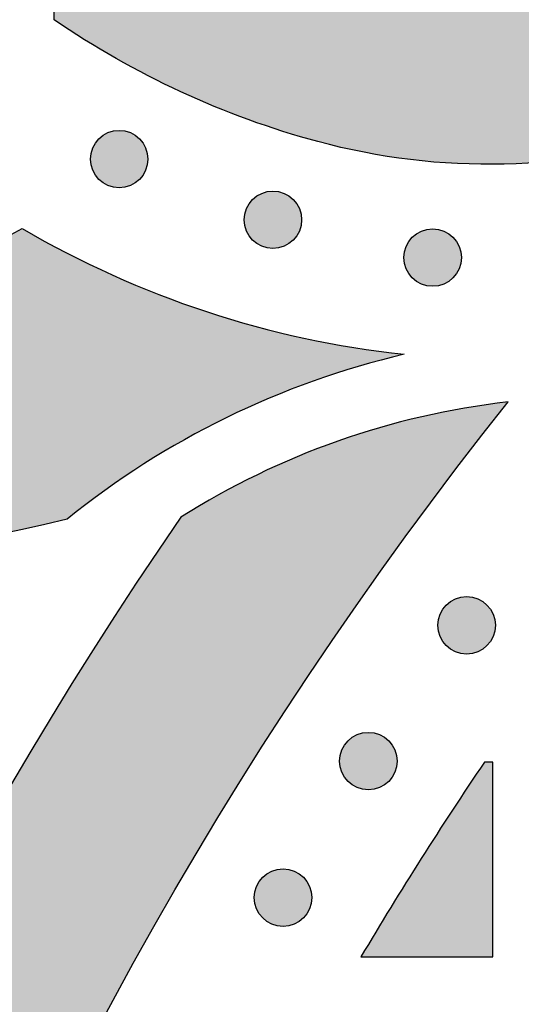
# Model space of a CAD drawing. Header units: millimetres. Extents: x -3873 to -97, y 912 to 4165.
# Tile 198 of 256: x -3554 to -3523, y 1576 to 1637. Entities that reach past the tile are written whole.
import ezdxf

# ---------------------------------------------------------------- set-up
doc = ezdxf.new("R2010")
doc.units = ezdxf.units.MM
doc.layers.add('pattern', color=7, linetype='Continuous', true_color=0x000000)

msp = doc.modelspace()

# ---------------------------------------------------------------- hatches: boundary and pattern name
at = {"layer": 'pattern'}
for points in [[(-3530.092, 1616.6), (-3531.499, 1616.25), (-3532.899, 1615.859), (-3534.291, 1615.429), (-3535.673, 1614.958), (-3537.043, 1614.449), (-3538.4, 1613.9), (-3539.742, 1613.312), (-3541.068, 1612.686), (-3542.375, 1612.024), (-3543.663, 1611.325), (-3544.929, 1610.59), (-3546.173, 1609.821), (-3547.392, 1609.019), (-3548.586, 1608.184), (-3549.754, 1607.318), (-3550.893, 1606.422), (-3553.624, 1605.797), (-3556.379, 1605.245), (-3559.154, 1604.77), (-3561.947, 1604.371), (-3564.754, 1604.049), (-3567.572, 1603.806), (-3570.398, 1603.641), (-3573.229, 1603.555), (-3576.061, 1603.549), (-3578.892, 1603.622), (-3581.716, 1603.773), (-3584.533, 1604.004), (-3587.337, 1604.312), (-3590.126, 1604.697), (-3592.897, 1605.158), (-3595.647, 1605.695), (-3597.319, 1606.069), (-3598.982, 1606.487), (-3600.633, 1606.95), (-3602.271, 1607.457), (-3603.417, 1607.846), (-3604.559, 1608.271), (-3605.695, 1608.731), (-3606.824, 1609.227), (-3607.944, 1609.758), (-3609.053, 1610.325), (-3610.15, 1610.926), (-3611.232, 1611.562), (-3612.3, 1612.233), (-3613.35, 1612.937), (-3614.381, 1613.674), (-3615.393, 1614.443), (-3616.382, 1615.244), (-3617.348, 1616.075), (-3618.29, 1616.935), (-3619.206, 1617.824), (-3620.095, 1618.74), (-3620.955, 1619.682), (-3621.786, 1620.648), (-3622.587, 1621.638), (-3623.356, 1622.649), (-3624.093, 1623.68), (-3624.797, 1624.73), (-3625.468, 1625.798), (-3626.104, 1626.881), (-3626.705, 1627.977), (-3627.272, 1629.086), (-3627.803, 1630.206), (-3628.299, 1631.335), (-3628.759, 1632.471), (-3629.184, 1633.613), (-3629.574, 1634.759), (-3629.991, 1636.096), (-3630.38, 1637.447), (-3630.741, 1638.81), (-3631.072, 1640.186), (-3631.375, 1641.573), (-3631.647, 1642.97), (-3631.889, 1644.376), (-3632.1, 1645.79), (-3632.279, 1647.211), (-3632.428, 1648.639), (-3632.544, 1650.072), (-3632.629, 1651.508), (-3632.681, 1652.948), (-3632.701, 1654.39), (-3632.689, 1655.832), (-3632.644, 1657.274), (-3632.567, 1658.715), (-3632.458, 1660.154), (-3632.316, 1661.588), (-3632.143, 1663.019), (-3631.937, 1664.443), (-3631.7, 1665.861), (-3631.432, 1667.271), (-3631.133, 1668.672), (-3630.804, 1670.064), (-3630.445, 1671.444), (-3630.056, 1672.813), (-3629.638, 1674.17), (-3629.191, 1675.512), (-3628.717, 1676.841), (-3628.215, 1678.154), (-3627.687, 1679.451), (-3626.399, 1682.148), (-3625.191, 1684.886), (-3624.066, 1687.662), (-3623.025, 1690.472), (-3622.07, 1693.312), (-3621.202, 1696.179), (-3620.421, 1699.068), (-3619.729, 1701.975), (-3619.459, 1700.759), (-3619.165, 1699.547), (-3618.847, 1698.34), (-3618.507, 1697.137), (-3618.143, 1695.941), (-3617.756, 1694.751), (-3617.346, 1693.568), (-3616.914, 1692.393), (-3616.459, 1691.226), (-3615.982, 1690.069), (-3615.483, 1688.921), (-3614.963, 1687.784), (-3614.422, 1686.658), (-3613.859, 1685.543), (-3613.276, 1684.441), (-3612.673, 1683.351), (-3613.654, 1681.553), (-3614.578, 1679.723), (-3615.446, 1677.863), (-3616.256, 1675.975), (-3617.006, 1674.063), (-3617.695, 1672.13), (-3618.323, 1670.178), (-3618.888, 1668.21), (-3619.124, 1667.309), (-3619.343, 1666.401), (-3619.547, 1665.488), (-3619.735, 1664.57), (-3619.906, 1663.646), (-3620.061, 1662.718), (-3620.2, 1661.785), (-3620.322, 1660.849), (-3620.427, 1659.91), (-3620.515, 1658.967), (-3620.587, 1658.023), (-3620.641, 1657.076), (-3620.678, 1656.128), (-3620.698, 1655.179), (-3620.7, 1654.23), (-3620.686, 1653.28), (-3620.654, 1652.331), (-3620.604, 1651.383), (-3620.538, 1650.436), (-3620.455, 1649.491), (-3620.354, 1648.548), (-3620.236, 1647.608), (-3620.102, 1646.672), (-3619.951, 1645.738), (-3619.783, 1644.809), (-3619.599, 1643.885), (-3619.398, 1642.965), (-3619.181, 1642.051), (-3618.949, 1641.143), (-3618.7, 1640.241), (-3618.437, 1639.346), (-3618.158, 1638.457), (-3617.878, 1637.635), (-3617.574, 1636.816), (-3617.243, 1636.001), (-3616.888, 1635.191), (-3616.507, 1634.388), (-3616.1, 1633.592), (-3615.669, 1632.806), (-3615.212, 1632.029), (-3614.732, 1631.263), (-3614.227, 1630.51), (-3613.698, 1629.77), (-3613.146, 1629.045), (-3612.572, 1628.335), (-3611.976, 1627.642), (-3611.358, 1626.966), (-3610.721, 1626.309), (-3610.064, 1625.672), (-3609.388, 1625.054), (-3608.695, 1624.458), (-3607.985, 1623.884), (-3607.26, 1623.332), (-3606.52, 1622.804), (-3605.767, 1622.299), (-3605.001, 1621.818), (-3604.224, 1621.361), (-3603.438, 1620.93), (-3602.642, 1620.524), (-3601.839, 1620.142), (-3601.029, 1619.787), (-3600.214, 1619.457), (-3599.395, 1619.152), (-3598.573, 1618.873), (-3597.685, 1618.593), (-3596.789, 1618.33), (-3595.887, 1618.081), (-3594.979, 1617.849), (-3594.065, 1617.632), (-3593.145, 1617.431), (-3592.221, 1617.247), (-3591.292, 1617.079), (-3590.359, 1616.928), (-3589.422, 1616.794), (-3588.482, 1616.676), (-3587.539, 1616.576), (-3586.594, 1616.492), (-3585.647, 1616.426), (-3584.699, 1616.377), (-3583.75, 1616.345), (-3582.8, 1616.33), (-3581.851, 1616.333), (-3580.902, 1616.352), (-3579.954, 1616.389), (-3579.007, 1616.443), (-3578.063, 1616.515), (-3577.12, 1616.603), (-3576.181, 1616.708), (-3575.245, 1616.83), (-3574.312, 1616.969), (-3573.384, 1617.124), (-3572.461, 1617.296), (-3571.542, 1617.483), (-3570.629, 1617.687), (-3569.722, 1617.907), (-3568.82, 1618.142), (-3566.851, 1618.708), (-3564.897, 1619.336), (-3562.962, 1620.026), (-3561.048, 1620.777), (-3559.159, 1621.587), (-3557.298, 1622.456), (-3555.466, 1623.382), (-3553.667, 1624.364), (-3552.315, 1623.599), (-3550.941, 1622.867), (-3549.545, 1622.171), (-3548.128, 1621.51), (-3546.693, 1620.885), (-3545.24, 1620.298), (-3543.772, 1619.75), (-3542.289, 1619.239), (-3540.793, 1618.768), (-3539.285, 1618.337), (-3537.768, 1617.946), (-3536.243, 1617.595), (-3534.711, 1617.285), (-3533.174, 1617.016), (-3531.634, 1616.787)], [(-3521.623, 1681.196), (-3507.579, 1681.364), (-3506.954, 1680.432), (-3506.347, 1679.485), (-3505.76, 1678.525), (-3505.193, 1677.552), (-3504.645, 1676.566), (-3504.119, 1675.568), (-3503.613, 1674.558), (-3503.128, 1673.538), (-3502.666, 1672.508), (-3502.225, 1671.469), (-3501.806, 1670.421), (-3501.41, 1669.365), (-3501.037, 1668.302), (-3500.686, 1667.232), (-3500.359, 1666.157), (-3500.054, 1665.077), (-3499.873, 1664.382), (-3499.704, 1663.683), (-3499.547, 1662.98), (-3499.403, 1662.272), (-3499.27, 1661.561), (-3499.151, 1660.846), (-3499.044, 1660.127), (-3498.95, 1659.406), (-3498.869, 1658.682), (-3498.801, 1657.956), (-3498.746, 1657.229), (-3498.704, 1656.499), (-3498.676, 1655.769), (-3498.661, 1655.038), (-3498.659, 1654.306), (-3498.67, 1653.575), (-3498.695, 1652.844), (-3498.732, 1652.113), (-3498.784, 1651.384), (-3498.848, 1650.656), (-3498.925, 1649.929), (-3499.016, 1649.205), (-3499.12, 1648.484), (-3499.236, 1647.765), (-3499.365, 1647.049), (-3499.507, 1646.337), (-3499.662, 1645.628), (-3499.829, 1644.924), (-3500.008, 1644.224), (-3500.199, 1643.529), (-3500.402, 1642.84), (-3500.617, 1642.155), (-3500.791, 1641.644), (-3500.981, 1641.136), (-3501.186, 1640.633), (-3501.406, 1640.135), (-3501.641, 1639.642), (-3501.891, 1639.157), (-3502.155, 1638.678), (-3502.434, 1638.208), (-3502.727, 1637.746), (-3503.032, 1637.292), (-3503.351, 1636.849), (-3503.683, 1636.416), (-3504.026, 1635.993), (-3504.381, 1635.582), (-3504.747, 1635.182), (-3505.124, 1634.795), (-3505.511, 1634.418), (-3505.911, 1634.052), (-3506.322, 1633.697), (-3506.745, 1633.354), (-3507.178, 1633.022), (-3507.621, 1632.703), (-3508.074, 1632.398), (-3508.537, 1632.105), (-3509.007, 1631.827), (-3509.486, 1631.562), (-3509.971, 1631.312), (-3510.464, 1631.077), (-3510.962, 1630.857), (-3511.465, 1630.652), (-3511.973, 1630.463), (-3512.484, 1630.289), (-3513.169, 1630.074), (-3513.858, 1629.87), (-3514.553, 1629.679), (-3515.253, 1629.5), (-3515.957, 1629.333), (-3516.666, 1629.178), (-3517.378, 1629.036), (-3518.094, 1628.907), (-3518.812, 1628.791), (-3519.534, 1628.687), (-3520.258, 1628.596), (-3520.985, 1628.519), (-3521.713, 1628.455), (-3522.442, 1628.404), (-3523.173, 1628.366), (-3523.904, 1628.341), (-3524.635, 1628.33), (-3525.367, 1628.332), (-3526.098, 1628.347), (-3526.828, 1628.375), (-3527.558, 1628.417), (-3528.285, 1628.472), (-3529.011, 1628.54), (-3529.735, 1628.621), (-3530.456, 1628.715), (-3531.175, 1628.822), (-3531.89, 1628.941), (-3532.601, 1629.074), (-3533.309, 1629.218), (-3534.012, 1629.375), (-3534.711, 1629.544), (-3535.406, 1629.726), (-3536.486, 1630.03), (-3537.561, 1630.357), (-3538.631, 1630.708), (-3539.694, 1631.081), (-3540.75, 1631.477), (-3541.798, 1631.896), (-3542.837, 1632.337), (-3543.867, 1632.799), (-3544.887, 1633.284), (-3545.897, 1633.79), (-3546.895, 1634.316), (-3547.881, 1634.864), (-3548.854, 1635.431), (-3549.814, 1636.018), (-3550.761, 1636.625), (-3551.693, 1637.25), (-3551.525, 1651.294), (-3550.083, 1649.97), (-3548.596, 1648.695), (-3547.066, 1647.473), (-3545.496, 1646.305), (-3544.744, 1645.779), (-3543.975, 1645.27), (-3543.191, 1644.778), (-3542.392, 1644.304), (-3541.577, 1643.848), (-3540.749, 1643.411), (-3539.906, 1642.994), (-3539.052, 1642.597), (-3538.185, 1642.221), (-3537.306, 1641.867), (-3536.418, 1641.534), (-3535.519, 1641.224), (-3534.612, 1640.936), (-3533.697, 1640.672), (-3532.774, 1640.431), (-3531.846, 1640.214), (-3530.912, 1640.02), (-3529.974, 1639.851), (-3529.032, 1639.706), (-3528.088, 1639.585), (-3527.143, 1639.488), (-3526.196, 1639.416), (-3525.25, 1639.368), (-3524.306, 1639.345), (-3523.363, 1639.345), (-3522.424, 1639.369), (-3521.489, 1639.417), (-3520.558, 1639.488), (-3519.633, 1639.582), (-3518.715, 1639.698), (-3517.803, 1639.837), (-3516.9, 1639.998), (-3516.751, 1640.027), (-3516.602, 1640.06), (-3516.453, 1640.096), (-3516.305, 1640.134), (-3516.157, 1640.175), (-3516.009, 1640.219), (-3515.862, 1640.266), (-3515.716, 1640.316), (-3515.571, 1640.368), (-3515.426, 1640.423), (-3515.282, 1640.481), (-3515.139, 1640.542), (-3514.998, 1640.606), (-3514.857, 1640.672), (-3514.718, 1640.74), (-3514.58, 1640.812), (-3514.443, 1640.886), (-3514.308, 1640.962), (-3514.174, 1641.041), (-3514.042, 1641.123), (-3513.912, 1641.207), (-3513.783, 1641.293), (-3513.656, 1641.382), (-3513.531, 1641.472), (-3513.407, 1641.565), (-3513.286, 1641.661), (-3513.167, 1641.758), (-3513.049, 1641.857), (-3512.934, 1641.958), (-3512.821, 1642.061), (-3512.71, 1642.166), (-3512.602, 1642.273), (-3512.495, 1642.381), (-3512.39, 1642.492), (-3512.287, 1642.605), (-3512.186, 1642.72), (-3512.087, 1642.838), (-3511.99, 1642.957), (-3511.894, 1643.078), (-3511.801, 1643.202), (-3511.711, 1643.327), (-3511.622, 1643.454), (-3511.536, 1643.583), (-3511.452, 1643.713), (-3511.37, 1643.845), (-3511.291, 1643.979), (-3511.215, 1644.114), (-3511.141, 1644.251), (-3511.069, 1644.389), (-3511.001, 1644.528), (-3510.935, 1644.669), (-3510.871, 1644.81), (-3510.81, 1644.953), (-3510.752, 1645.097), (-3510.697, 1645.242), (-3510.645, 1645.387), (-3510.595, 1645.533), (-3510.548, 1645.68), (-3510.504, 1645.828), (-3510.463, 1645.976), (-3510.425, 1646.124), (-3510.389, 1646.273), (-3510.356, 1646.422), (-3510.327, 1646.571), (-3510.166, 1647.474), (-3510.027, 1648.386), (-3509.911, 1649.304), (-3509.817, 1650.229), (-3509.746, 1651.16), (-3509.698, 1652.095), (-3509.674, 1653.034), (-3509.674, 1653.977), (-3509.697, 1654.922), (-3509.745, 1655.867), (-3509.817, 1656.814), (-3509.914, 1657.759), (-3510.035, 1658.703), (-3510.18, 1659.645), (-3510.349, 1660.583), (-3510.543, 1661.517), (-3510.76, 1662.445), (-3511.001, 1663.368), (-3511.265, 1664.283), (-3511.553, 1665.19), (-3511.863, 1666.089), (-3512.196, 1666.977), (-3512.55, 1667.856), (-3512.926, 1668.723), (-3513.323, 1669.577), (-3513.74, 1670.42), (-3514.177, 1671.248), (-3514.633, 1672.063), (-3515.107, 1672.862), (-3515.599, 1673.646), (-3516.108, 1674.415), (-3516.634, 1675.167), (-3517.802, 1676.737), (-3519.024, 1678.267), (-3520.299, 1679.754)], [(-3546.421, 1629.9), (-3546.449, 1629.927), (-3546.478, 1629.955), (-3546.508, 1629.981), (-3546.539, 1630.008), (-3546.57, 1630.033), (-3546.603, 1630.059), (-3546.636, 1630.083), (-3546.67, 1630.107), (-3546.705, 1630.131), (-3546.741, 1630.153), (-3546.777, 1630.175), (-3546.814, 1630.197), (-3546.852, 1630.217), (-3546.891, 1630.237), (-3546.931, 1630.256), (-3546.971, 1630.274), (-3547.011, 1630.291), (-3547.053, 1630.307), (-3547.095, 1630.322), (-3547.137, 1630.336), (-3547.18, 1630.349), (-3547.224, 1630.361), (-3547.268, 1630.372), (-3547.312, 1630.382), (-3547.357, 1630.391), (-3547.401, 1630.398), (-3547.447, 1630.405), (-3547.492, 1630.41), (-3547.538, 1630.414), (-3547.584, 1630.417), (-3547.63, 1630.419), (-3547.675, 1630.42), (-3547.721, 1630.419), (-3547.767, 1630.417), (-3547.813, 1630.414), (-3547.859, 1630.41), (-3547.904, 1630.405), (-3547.949, 1630.398), (-3547.994, 1630.391), (-3548.039, 1630.382), (-3548.083, 1630.372), (-3548.127, 1630.361), (-3548.171, 1630.349), (-3548.214, 1630.336), (-3548.256, 1630.322), (-3548.298, 1630.307), (-3548.339, 1630.291), (-3548.38, 1630.274), (-3548.42, 1630.256), (-3548.46, 1630.237), (-3548.498, 1630.217), (-3548.536, 1630.197), (-3548.574, 1630.175), (-3548.61, 1630.153), (-3548.646, 1630.131), (-3548.681, 1630.107), (-3548.715, 1630.083), (-3548.748, 1630.059), (-3548.781, 1630.033), (-3548.812, 1630.008), (-3548.843, 1629.981), (-3548.873, 1629.955), (-3548.902, 1629.927), (-3548.93, 1629.9), (-3548.958, 1629.872), (-3548.985, 1629.843), (-3549.011, 1629.813), (-3549.038, 1629.782), (-3549.063, 1629.75), (-3549.089, 1629.718), (-3549.113, 1629.685), (-3549.137, 1629.651), (-3549.161, 1629.616), (-3549.184, 1629.58), (-3549.206, 1629.543), (-3549.227, 1629.506), (-3549.247, 1629.468), (-3549.267, 1629.429), (-3549.286, 1629.39), (-3549.304, 1629.35), (-3549.321, 1629.309), (-3549.337, 1629.268), (-3549.352, 1629.226), (-3549.366, 1629.183), (-3549.379, 1629.14), (-3549.391, 1629.097), (-3549.402, 1629.053), (-3549.412, 1629.009), (-3549.421, 1628.964), (-3549.428, 1628.919), (-3549.435, 1628.874), (-3549.44, 1628.828), (-3549.444, 1628.783), (-3549.447, 1628.737), (-3549.449, 1628.691), (-3549.45, 1628.645), (-3549.449, 1628.599), (-3549.447, 1628.553), (-3549.444, 1628.508), (-3549.44, 1628.462), (-3549.435, 1628.417), (-3549.428, 1628.371), (-3549.421, 1628.326), (-3549.412, 1628.282), (-3549.402, 1628.237), (-3549.391, 1628.193), (-3549.379, 1628.15), (-3549.366, 1628.107), (-3549.352, 1628.065), (-3549.337, 1628.023), (-3549.321, 1627.981), (-3549.304, 1627.941), (-3549.286, 1627.9), (-3549.267, 1627.861), (-3549.247, 1627.822), (-3549.227, 1627.784), (-3549.206, 1627.747), (-3549.184, 1627.711), (-3549.161, 1627.675), (-3549.137, 1627.64), (-3549.113, 1627.606), (-3549.089, 1627.572), (-3549.063, 1627.54), (-3549.038, 1627.508), (-3549.011, 1627.478), (-3548.985, 1627.448), (-3548.958, 1627.419), (-3548.93, 1627.391), (-3548.902, 1627.363), (-3548.873, 1627.336), (-3548.843, 1627.309), (-3548.812, 1627.283), (-3548.781, 1627.257), (-3548.748, 1627.232), (-3548.715, 1627.207), (-3548.681, 1627.183), (-3548.646, 1627.16), (-3548.61, 1627.137), (-3548.574, 1627.115), (-3548.536, 1627.094), (-3548.498, 1627.073), (-3548.46, 1627.054), (-3548.42, 1627.035), (-3548.38, 1627.017), (-3548.339, 1627), (-3548.298, 1626.984), (-3548.256, 1626.969), (-3548.214, 1626.955), (-3548.171, 1626.941), (-3548.127, 1626.929), (-3548.083, 1626.918), (-3548.039, 1626.909), (-3547.994, 1626.9), (-3547.949, 1626.892), (-3547.904, 1626.886), (-3547.859, 1626.88), (-3547.813, 1626.876), (-3547.767, 1626.873), (-3547.721, 1626.872), (-3547.675, 1626.871), (-3547.63, 1626.872), (-3547.584, 1626.873), (-3547.538, 1626.876), (-3547.492, 1626.88), (-3547.447, 1626.886), (-3547.401, 1626.892), (-3547.357, 1626.9), (-3547.312, 1626.909), (-3547.268, 1626.918), (-3547.224, 1626.929), (-3547.18, 1626.941), (-3547.137, 1626.955), (-3547.095, 1626.969), (-3547.053, 1626.984), (-3547.011, 1627), (-3546.971, 1627.017), (-3546.931, 1627.035), (-3546.891, 1627.054), (-3546.852, 1627.073), (-3546.814, 1627.094), (-3546.777, 1627.115), (-3546.741, 1627.137), (-3546.705, 1627.16), (-3546.67, 1627.183), (-3546.636, 1627.207), (-3546.603, 1627.232), (-3546.57, 1627.257), (-3546.539, 1627.283), (-3546.508, 1627.309), (-3546.478, 1627.336), (-3546.449, 1627.363), (-3546.421, 1627.391), (-3546.393, 1627.419), (-3546.366, 1627.448), (-3546.339, 1627.478), (-3546.313, 1627.508), (-3546.287, 1627.54), (-3546.262, 1627.572), (-3546.238, 1627.606), (-3546.213, 1627.64), (-3546.19, 1627.675), (-3546.167, 1627.711), (-3546.145, 1627.747), (-3546.124, 1627.784), (-3546.104, 1627.822), (-3546.084, 1627.861), (-3546.065, 1627.9), (-3546.047, 1627.941), (-3546.03, 1627.981), (-3546.014, 1628.023), (-3545.999, 1628.065), (-3545.985, 1628.107), (-3545.972, 1628.15), (-3545.96, 1628.193), (-3545.949, 1628.237), (-3545.939, 1628.282), (-3545.93, 1628.326), (-3545.922, 1628.371), (-3545.916, 1628.417), (-3545.911, 1628.462), (-3545.906, 1628.508), (-3545.904, 1628.553), (-3545.902, 1628.599), (-3545.901, 1628.645), (-3545.902, 1628.691), (-3545.904, 1628.737), (-3545.906, 1628.783), (-3545.911, 1628.828), (-3545.916, 1628.874), (-3545.922, 1628.919), (-3545.93, 1628.964), (-3545.939, 1629.009), (-3545.949, 1629.053), (-3545.96, 1629.097), (-3545.972, 1629.14), (-3545.985, 1629.183), (-3545.999, 1629.226), (-3546.014, 1629.268), (-3546.03, 1629.309), (-3546.047, 1629.35), (-3546.065, 1629.39), (-3546.084, 1629.429), (-3546.104, 1629.468), (-3546.124, 1629.506), (-3546.145, 1629.543), (-3546.167, 1629.58), (-3546.19, 1629.616), (-3546.213, 1629.651), (-3546.238, 1629.685), (-3546.262, 1629.718), (-3546.287, 1629.75), (-3546.313, 1629.782), (-3546.339, 1629.813), (-3546.366, 1629.843), (-3546.393, 1629.872)], [(-3536.935, 1626.154), (-3536.963, 1626.182), (-3536.992, 1626.209), (-3537.022, 1626.236), (-3537.053, 1626.262), (-3537.084, 1626.288), (-3537.117, 1626.313), (-3537.15, 1626.338), (-3537.184, 1626.362), (-3537.219, 1626.385), (-3537.255, 1626.408), (-3537.291, 1626.43), (-3537.328, 1626.451), (-3537.366, 1626.471), (-3537.405, 1626.491), (-3537.445, 1626.51), (-3537.485, 1626.528), (-3537.525, 1626.545), (-3537.567, 1626.561), (-3537.609, 1626.576), (-3537.651, 1626.59), (-3537.694, 1626.603), (-3537.738, 1626.615), (-3537.781, 1626.626), (-3537.826, 1626.636), (-3537.87, 1626.645), (-3537.915, 1626.653), (-3537.961, 1626.659), (-3538.006, 1626.664), (-3538.052, 1626.669), (-3538.098, 1626.672), (-3538.143, 1626.673), (-3538.189, 1626.674), (-3538.235, 1626.673), (-3538.281, 1626.672), (-3538.327, 1626.669), (-3538.373, 1626.664), (-3538.418, 1626.659), (-3538.463, 1626.653), (-3538.508, 1626.645), (-3538.553, 1626.636), (-3538.597, 1626.626), (-3538.641, 1626.615), (-3538.685, 1626.603), (-3538.728, 1626.59), (-3538.77, 1626.576), (-3538.812, 1626.561), (-3538.853, 1626.545), (-3538.894, 1626.528), (-3538.934, 1626.51), (-3538.974, 1626.491), (-3539.012, 1626.471), (-3539.05, 1626.451), (-3539.088, 1626.43), (-3539.124, 1626.408), (-3539.16, 1626.385), (-3539.195, 1626.362), (-3539.229, 1626.338), (-3539.262, 1626.313), (-3539.295, 1626.288), (-3539.326, 1626.262), (-3539.357, 1626.236), (-3539.387, 1626.209), (-3539.416, 1626.182), (-3539.444, 1626.154), (-3539.472, 1626.126), (-3539.499, 1626.097), (-3539.525, 1626.067), (-3539.552, 1626.036), (-3539.577, 1626.005), (-3539.603, 1625.972), (-3539.627, 1625.939), (-3539.651, 1625.905), (-3539.675, 1625.87), (-3539.697, 1625.834), (-3539.719, 1625.798), (-3539.741, 1625.761), (-3539.761, 1625.723), (-3539.781, 1625.684), (-3539.8, 1625.644), (-3539.818, 1625.604), (-3539.835, 1625.564), (-3539.851, 1625.522), (-3539.866, 1625.48), (-3539.88, 1625.438), (-3539.893, 1625.395), (-3539.905, 1625.351), (-3539.916, 1625.307), (-3539.926, 1625.263), (-3539.935, 1625.219), (-3539.942, 1625.174), (-3539.949, 1625.128), (-3539.954, 1625.083), (-3539.958, 1625.037), (-3539.961, 1624.991), (-3539.963, 1624.946), (-3539.964, 1624.9), (-3539.963, 1624.854), (-3539.961, 1624.808), (-3539.958, 1624.762), (-3539.954, 1624.716), (-3539.949, 1624.671), (-3539.942, 1624.626), (-3539.935, 1624.581), (-3539.926, 1624.536), (-3539.916, 1624.492), (-3539.905, 1624.448), (-3539.893, 1624.404), (-3539.88, 1624.361), (-3539.866, 1624.319), (-3539.851, 1624.277), (-3539.835, 1624.236), (-3539.818, 1624.195), (-3539.8, 1624.155), (-3539.781, 1624.115), (-3539.761, 1624.077), (-3539.741, 1624.039), (-3539.719, 1624.001), (-3539.697, 1623.965), (-3539.675, 1623.929), (-3539.651, 1623.894), (-3539.627, 1623.86), (-3539.603, 1623.827), (-3539.577, 1623.794), (-3539.552, 1623.763), (-3539.525, 1623.732), (-3539.499, 1623.702), (-3539.472, 1623.673), (-3539.444, 1623.645), (-3539.416, 1623.617), (-3539.387, 1623.59), (-3539.357, 1623.564), (-3539.326, 1623.537), (-3539.295, 1623.512), (-3539.262, 1623.486), (-3539.229, 1623.462), (-3539.195, 1623.438), (-3539.16, 1623.414), (-3539.124, 1623.391), (-3539.088, 1623.369), (-3539.05, 1623.348), (-3539.012, 1623.328), (-3538.974, 1623.308), (-3538.934, 1623.289), (-3538.894, 1623.271), (-3538.853, 1623.254), (-3538.812, 1623.238), (-3538.77, 1623.223), (-3538.728, 1623.209), (-3538.685, 1623.196), (-3538.641, 1623.184), (-3538.597, 1623.173), (-3538.553, 1623.163), (-3538.508, 1623.154), (-3538.463, 1623.147), (-3538.418, 1623.14), (-3538.373, 1623.135), (-3538.327, 1623.131), (-3538.281, 1623.128), (-3538.235, 1623.126), (-3538.189, 1623.125), (-3538.143, 1623.126), (-3538.098, 1623.128), (-3538.052, 1623.131), (-3538.006, 1623.135), (-3537.961, 1623.14), (-3537.915, 1623.147), (-3537.87, 1623.154), (-3537.826, 1623.163), (-3537.781, 1623.173), (-3537.738, 1623.184), (-3537.694, 1623.196), (-3537.651, 1623.209), (-3537.609, 1623.223), (-3537.567, 1623.238), (-3537.525, 1623.254), (-3537.485, 1623.271), (-3537.445, 1623.289), (-3537.405, 1623.308), (-3537.366, 1623.328), (-3537.328, 1623.348), (-3537.291, 1623.369), (-3537.255, 1623.391), (-3537.219, 1623.414), (-3537.184, 1623.438), (-3537.15, 1623.462), (-3537.117, 1623.486), (-3537.084, 1623.512), (-3537.053, 1623.537), (-3537.022, 1623.564), (-3536.992, 1623.59), (-3536.963, 1623.617), (-3536.935, 1623.645), (-3536.907, 1623.673), (-3536.88, 1623.702), (-3536.853, 1623.732), (-3536.827, 1623.763), (-3536.801, 1623.794), (-3536.776, 1623.827), (-3536.751, 1623.86), (-3536.727, 1623.894), (-3536.704, 1623.929), (-3536.681, 1623.965), (-3536.659, 1624.001), (-3536.638, 1624.039), (-3536.617, 1624.077), (-3536.598, 1624.115), (-3536.579, 1624.155), (-3536.561, 1624.195), (-3536.544, 1624.236), (-3536.528, 1624.277), (-3536.513, 1624.319), (-3536.499, 1624.361), (-3536.486, 1624.404), (-3536.474, 1624.448), (-3536.463, 1624.492), (-3536.453, 1624.536), (-3536.444, 1624.581), (-3536.436, 1624.626), (-3536.43, 1624.671), (-3536.425, 1624.716), (-3536.42, 1624.762), (-3536.417, 1624.808), (-3536.416, 1624.854), (-3536.415, 1624.9), (-3536.416, 1624.946), (-3536.417, 1624.991), (-3536.42, 1625.037), (-3536.425, 1625.083), (-3536.43, 1625.128), (-3536.436, 1625.174), (-3536.444, 1625.219), (-3536.453, 1625.263), (-3536.463, 1625.307), (-3536.474, 1625.351), (-3536.486, 1625.395), (-3536.499, 1625.438), (-3536.513, 1625.48), (-3536.528, 1625.522), (-3536.544, 1625.564), (-3536.561, 1625.604), (-3536.579, 1625.644), (-3536.598, 1625.684), (-3536.617, 1625.723), (-3536.638, 1625.761), (-3536.659, 1625.798), (-3536.681, 1625.834), (-3536.704, 1625.87), (-3536.727, 1625.905), (-3536.751, 1625.939), (-3536.776, 1625.972), (-3536.801, 1626.005), (-3536.827, 1626.036), (-3536.853, 1626.067), (-3536.88, 1626.097), (-3536.907, 1626.126)], [(-3527.073, 1623.827), (-3527.101, 1623.855), (-3527.13, 1623.882), (-3527.16, 1623.908), (-3527.191, 1623.935), (-3527.223, 1623.96), (-3527.255, 1623.986), (-3527.288, 1624.01), (-3527.322, 1624.034), (-3527.357, 1624.058), (-3527.393, 1624.08), (-3527.43, 1624.102), (-3527.467, 1624.124), (-3527.505, 1624.144), (-3527.544, 1624.164), (-3527.583, 1624.183), (-3527.623, 1624.201), (-3527.664, 1624.218), (-3527.705, 1624.234), (-3527.747, 1624.249), (-3527.79, 1624.263), (-3527.833, 1624.276), (-3527.876, 1624.288), (-3527.92, 1624.299), (-3527.964, 1624.309), (-3528.009, 1624.318), (-3528.054, 1624.325), (-3528.099, 1624.332), (-3528.145, 1624.337), (-3528.19, 1624.341), (-3528.236, 1624.344), (-3528.282, 1624.346), (-3528.328, 1624.347), (-3528.374, 1624.346), (-3528.42, 1624.344), (-3528.465, 1624.341), (-3528.511, 1624.337), (-3528.557, 1624.332), (-3528.602, 1624.325), (-3528.647, 1624.318), (-3528.691, 1624.309), (-3528.736, 1624.299), (-3528.78, 1624.288), (-3528.823, 1624.276), (-3528.866, 1624.263), (-3528.909, 1624.249), (-3528.95, 1624.234), (-3528.992, 1624.218), (-3529.033, 1624.201), (-3529.073, 1624.183), (-3529.112, 1624.164), (-3529.151, 1624.144), (-3529.189, 1624.124), (-3529.226, 1624.102), (-3529.263, 1624.08), (-3529.298, 1624.058), (-3529.333, 1624.034), (-3529.367, 1624.01), (-3529.401, 1623.986), (-3529.433, 1623.96), (-3529.465, 1623.935), (-3529.495, 1623.908), (-3529.525, 1623.882), (-3529.554, 1623.855), (-3529.582, 1623.827), (-3529.61, 1623.799), (-3529.637, 1623.77), (-3529.664, 1623.74), (-3529.69, 1623.709), (-3529.716, 1623.678), (-3529.741, 1623.645), (-3529.766, 1623.612), (-3529.79, 1623.578), (-3529.813, 1623.543), (-3529.836, 1623.507), (-3529.858, 1623.471), (-3529.879, 1623.433), (-3529.9, 1623.395), (-3529.919, 1623.357), (-3529.938, 1623.317), (-3529.956, 1623.277), (-3529.973, 1623.236), (-3529.989, 1623.195), (-3530.004, 1623.153), (-3530.019, 1623.111), (-3530.032, 1623.068), (-3530.044, 1623.024), (-3530.055, 1622.98), (-3530.064, 1622.936), (-3530.073, 1622.891), (-3530.081, 1622.846), (-3530.087, 1622.801), (-3530.093, 1622.756), (-3530.097, 1622.71), (-3530.1, 1622.664), (-3530.102, 1622.618), (-3530.102, 1622.572), (-3530.102, 1622.526), (-3530.1, 1622.481), (-3530.097, 1622.435), (-3530.093, 1622.389), (-3530.087, 1622.344), (-3530.081, 1622.298), (-3530.073, 1622.253), (-3530.064, 1622.209), (-3530.055, 1622.164), (-3530.044, 1622.121), (-3530.032, 1622.077), (-3530.019, 1622.034), (-3530.004, 1621.992), (-3529.989, 1621.95), (-3529.973, 1621.908), (-3529.956, 1621.868), (-3529.938, 1621.828), (-3529.919, 1621.788), (-3529.9, 1621.749), (-3529.879, 1621.711), (-3529.858, 1621.674), (-3529.836, 1621.638), (-3529.813, 1621.602), (-3529.79, 1621.567), (-3529.766, 1621.533), (-3529.741, 1621.5), (-3529.716, 1621.467), (-3529.69, 1621.436), (-3529.664, 1621.405), (-3529.637, 1621.375), (-3529.61, 1621.346), (-3529.582, 1621.318), (-3529.554, 1621.29), (-3529.525, 1621.263), (-3529.495, 1621.236), (-3529.465, 1621.21), (-3529.433, 1621.184), (-3529.401, 1621.159), (-3529.367, 1621.134), (-3529.333, 1621.11), (-3529.298, 1621.087), (-3529.263, 1621.064), (-3529.226, 1621.042), (-3529.189, 1621.021), (-3529.151, 1621), (-3529.112, 1620.981), (-3529.073, 1620.962), (-3529.033, 1620.944), (-3528.992, 1620.927), (-3528.95, 1620.911), (-3528.909, 1620.896), (-3528.866, 1620.882), (-3528.823, 1620.869), (-3528.78, 1620.857), (-3528.736, 1620.846), (-3528.691, 1620.836), (-3528.647, 1620.827), (-3528.602, 1620.819), (-3528.557, 1620.813), (-3528.511, 1620.808), (-3528.465, 1620.803), (-3528.42, 1620.8), (-3528.374, 1620.799), (-3528.328, 1620.798), (-3528.282, 1620.799), (-3528.236, 1620.8), (-3528.19, 1620.803), (-3528.145, 1620.808), (-3528.099, 1620.813), (-3528.054, 1620.819), (-3528.009, 1620.827), (-3527.964, 1620.836), (-3527.92, 1620.846), (-3527.876, 1620.857), (-3527.833, 1620.869), (-3527.79, 1620.882), (-3527.747, 1620.896), (-3527.705, 1620.911), (-3527.664, 1620.927), (-3527.623, 1620.944), (-3527.583, 1620.962), (-3527.544, 1620.981), (-3527.505, 1621), (-3527.467, 1621.021), (-3527.43, 1621.042), (-3527.393, 1621.064), (-3527.357, 1621.087), (-3527.322, 1621.11), (-3527.288, 1621.134), (-3527.255, 1621.159), (-3527.223, 1621.184), (-3527.191, 1621.21), (-3527.16, 1621.236), (-3527.13, 1621.263), (-3527.101, 1621.29), (-3527.073, 1621.318), (-3527.046, 1621.346), (-3527.019, 1621.375), (-3526.992, 1621.405), (-3526.966, 1621.436), (-3526.94, 1621.467), (-3526.915, 1621.5), (-3526.89, 1621.533), (-3526.866, 1621.567), (-3526.842, 1621.602), (-3526.82, 1621.638), (-3526.798, 1621.674), (-3526.776, 1621.711), (-3526.756, 1621.749), (-3526.736, 1621.788), (-3526.717, 1621.828), (-3526.699, 1621.868), (-3526.682, 1621.908), (-3526.666, 1621.95), (-3526.651, 1621.992), (-3526.637, 1622.034), (-3526.624, 1622.077), (-3526.612, 1622.121), (-3526.601, 1622.164), (-3526.591, 1622.209), (-3526.582, 1622.253), (-3526.575, 1622.298), (-3526.568, 1622.344), (-3526.563, 1622.389), (-3526.559, 1622.435), (-3526.556, 1622.481), (-3526.554, 1622.526), (-3526.554, 1622.572), (-3526.554, 1622.618), (-3526.556, 1622.664), (-3526.559, 1622.71), (-3526.563, 1622.756), (-3526.568, 1622.801), (-3526.575, 1622.846), (-3526.582, 1622.891), (-3526.591, 1622.936), (-3526.601, 1622.98), (-3526.612, 1623.024), (-3526.624, 1623.068), (-3526.637, 1623.111), (-3526.651, 1623.153), (-3526.666, 1623.195), (-3526.682, 1623.236), (-3526.699, 1623.277), (-3526.717, 1623.317), (-3526.736, 1623.357), (-3526.756, 1623.395), (-3526.776, 1623.433), (-3526.798, 1623.471), (-3526.82, 1623.507), (-3526.842, 1623.543), (-3526.866, 1623.578), (-3526.89, 1623.612), (-3526.915, 1623.645), (-3526.94, 1623.678), (-3526.966, 1623.709), (-3526.992, 1623.74), (-3527.019, 1623.77), (-3527.046, 1623.799)], [(-3523.67, 1613.659), (-3525, 1613.489), (-3526.328, 1613.282), (-3527.653, 1613.036), (-3528.973, 1612.753), (-3530.286, 1612.432), (-3531.592, 1612.074), (-3532.887, 1611.679), (-3534.172, 1611.246), (-3535.444, 1610.778), (-3536.702, 1610.274), (-3537.944, 1609.735), (-3539.168, 1609.162), (-3540.374, 1608.556), (-3541.561, 1607.917), (-3542.726, 1607.247), (-3543.868, 1606.546), (-3546.562, 1602.557), (-3549.189, 1598.508), (-3551.746, 1594.402), (-3554.234, 1590.24), (-3556.648, 1586.023), (-3558.988, 1581.755), (-3561.253, 1577.436), (-3563.44, 1573.069), (-3565.549, 1568.655), (-3567.577, 1564.198), (-3569.523, 1559.699), (-3571.387, 1555.16), (-3573.166, 1550.583), (-3574.86, 1545.972), (-3576.468, 1541.329), (-3577.989, 1536.655), (-3579.423, 1531.953), (-3580.767, 1527.226), (-3582.022, 1522.477), (-3583.187, 1517.707), (-3584.263, 1512.92), (-3585.247, 1508.117), (-3586.14, 1503.302), (-3586.943, 1498.477), (-3587.654, 1493.645), (-3588.275, 1488.808), (-3588.804, 1483.969), (-3589.243, 1479.13), (-3589.591, 1474.294), (-3589.849, 1469.463), (-3590.018, 1464.64), (-3590.097, 1459.827), (-3578.097, 1459.827), (-3578.005, 1464.934), (-3577.809, 1470.054), (-3577.506, 1475.185), (-3577.096, 1480.323), (-3576.58, 1485.464), (-3575.955, 1490.606), (-3575.223, 1495.746), (-3574.382, 1500.878), (-3573.433, 1506.002), (-3572.376, 1511.112), (-3571.211, 1516.205), (-3569.938, 1521.279), (-3568.558, 1526.329), (-3567.072, 1531.353), (-3565.48, 1536.347), (-3563.783, 1541.307), (-3561.983, 1546.231), (-3560.08, 1551.114), (-3558.076, 1555.955), (-3555.973, 1560.749), (-3553.772, 1565.495), (-3551.475, 1570.188), (-3549.083, 1574.826), (-3546.599, 1579.406), (-3544.025, 1583.925), (-3541.362, 1588.382), (-3538.614, 1592.772), (-3535.782, 1597.095), (-3532.869, 1601.347), (-3529.878, 1605.526), (-3526.811, 1609.631)], [(-3524.974, 1601.131), (-3525.002, 1601.158), (-3525.031, 1601.185), (-3525.061, 1601.212), (-3525.092, 1601.238), (-3525.123, 1601.264), (-3525.156, 1601.289), (-3525.189, 1601.314), (-3525.223, 1601.338), (-3525.258, 1601.361), (-3525.294, 1601.384), (-3525.33, 1601.406), (-3525.368, 1601.427), (-3525.406, 1601.448), (-3525.444, 1601.468), (-3525.484, 1601.486), (-3525.524, 1601.504), (-3525.565, 1601.521), (-3525.606, 1601.537), (-3525.648, 1601.553), (-3525.69, 1601.567), (-3525.733, 1601.58), (-3525.777, 1601.592), (-3525.821, 1601.603), (-3525.865, 1601.613), (-3525.91, 1601.621), (-3525.955, 1601.629), (-3526, 1601.635), (-3526.045, 1601.641), (-3526.091, 1601.645), (-3526.137, 1601.648), (-3526.183, 1601.65), (-3526.229, 1601.65), (-3526.275, 1601.65), (-3526.32, 1601.648), (-3526.366, 1601.645), (-3526.412, 1601.641), (-3526.457, 1601.635), (-3526.503, 1601.629), (-3526.548, 1601.621), (-3526.592, 1601.613), (-3526.637, 1601.603), (-3526.68, 1601.592), (-3526.724, 1601.58), (-3526.767, 1601.567), (-3526.809, 1601.553), (-3526.851, 1601.537), (-3526.893, 1601.521), (-3526.933, 1601.504), (-3526.973, 1601.486), (-3527.013, 1601.468), (-3527.052, 1601.448), (-3527.09, 1601.427), (-3527.127, 1601.406), (-3527.163, 1601.384), (-3527.199, 1601.361), (-3527.234, 1601.338), (-3527.268, 1601.314), (-3527.301, 1601.289), (-3527.334, 1601.264), (-3527.365, 1601.238), (-3527.396, 1601.212), (-3527.426, 1601.185), (-3527.455, 1601.158), (-3527.483, 1601.131), (-3527.511, 1601.102), (-3527.538, 1601.073), (-3527.565, 1601.044), (-3527.591, 1601.013), (-3527.617, 1600.981), (-3527.642, 1600.949), (-3527.667, 1600.915), (-3527.691, 1600.881), (-3527.714, 1600.846), (-3527.737, 1600.811), (-3527.759, 1600.774), (-3527.78, 1600.737), (-3527.801, 1600.699), (-3527.82, 1600.66), (-3527.839, 1600.621), (-3527.857, 1600.581), (-3527.874, 1600.54), (-3527.89, 1600.499), (-3527.905, 1600.457), (-3527.919, 1600.414), (-3527.932, 1600.371), (-3527.944, 1600.328), (-3527.955, 1600.284), (-3527.965, 1600.24), (-3527.974, 1600.195), (-3527.982, 1600.15), (-3527.988, 1600.105), (-3527.993, 1600.059), (-3527.998, 1600.014), (-3528.001, 1599.968), (-3528.002, 1599.922), (-3528.003, 1599.876), (-3528.002, 1599.83), (-3528.001, 1599.784), (-3527.998, 1599.738), (-3527.993, 1599.693), (-3527.988, 1599.647), (-3527.982, 1599.602), (-3527.974, 1599.557), (-3527.965, 1599.512), (-3527.955, 1599.468), (-3527.944, 1599.424), (-3527.932, 1599.381), (-3527.919, 1599.338), (-3527.905, 1599.295), (-3527.89, 1599.253), (-3527.874, 1599.212), (-3527.857, 1599.171), (-3527.839, 1599.131), (-3527.82, 1599.092), (-3527.801, 1599.053), (-3527.78, 1599.015), (-3527.759, 1598.978), (-3527.737, 1598.941), (-3527.714, 1598.905), (-3527.691, 1598.871), (-3527.667, 1598.836), (-3527.642, 1598.803), (-3527.617, 1598.771), (-3527.591, 1598.739), (-3527.565, 1598.708), (-3527.538, 1598.679), (-3527.511, 1598.649), (-3527.483, 1598.621), (-3527.455, 1598.594), (-3527.426, 1598.567), (-3527.396, 1598.54), (-3527.365, 1598.514), (-3527.334, 1598.488), (-3527.301, 1598.463), (-3527.268, 1598.438), (-3527.234, 1598.414), (-3527.199, 1598.391), (-3527.163, 1598.368), (-3527.127, 1598.346), (-3527.09, 1598.325), (-3527.052, 1598.304), (-3527.013, 1598.284), (-3526.973, 1598.266), (-3526.933, 1598.248), (-3526.893, 1598.231), (-3526.851, 1598.214), (-3526.809, 1598.199), (-3526.767, 1598.185), (-3526.724, 1598.172), (-3526.68, 1598.16), (-3526.637, 1598.149), (-3526.592, 1598.139), (-3526.548, 1598.131), (-3526.503, 1598.123), (-3526.457, 1598.116), (-3526.412, 1598.111), (-3526.366, 1598.107), (-3526.32, 1598.104), (-3526.275, 1598.102), (-3526.229, 1598.102), (-3526.183, 1598.102), (-3526.137, 1598.104), (-3526.091, 1598.107), (-3526.045, 1598.111), (-3526, 1598.116), (-3525.955, 1598.123), (-3525.91, 1598.131), (-3525.865, 1598.139), (-3525.821, 1598.149), (-3525.777, 1598.16), (-3525.733, 1598.172), (-3525.69, 1598.185), (-3525.648, 1598.199), (-3525.606, 1598.214), (-3525.565, 1598.231), (-3525.524, 1598.248), (-3525.484, 1598.266), (-3525.444, 1598.284), (-3525.406, 1598.304), (-3525.368, 1598.325), (-3525.33, 1598.346), (-3525.294, 1598.368), (-3525.258, 1598.391), (-3525.223, 1598.414), (-3525.189, 1598.438), (-3525.156, 1598.463), (-3525.123, 1598.488), (-3525.092, 1598.514), (-3525.061, 1598.54), (-3525.031, 1598.567), (-3525.002, 1598.594), (-3524.974, 1598.621), (-3524.947, 1598.649), (-3524.919, 1598.679), (-3524.893, 1598.708), (-3524.866, 1598.739), (-3524.841, 1598.771), (-3524.815, 1598.803), (-3524.791, 1598.836), (-3524.767, 1598.871), (-3524.743, 1598.905), (-3524.721, 1598.941), (-3524.699, 1598.978), (-3524.677, 1599.015), (-3524.657, 1599.053), (-3524.637, 1599.092), (-3524.618, 1599.131), (-3524.6, 1599.171), (-3524.583, 1599.212), (-3524.567, 1599.253), (-3524.552, 1599.295), (-3524.538, 1599.338), (-3524.525, 1599.381), (-3524.513, 1599.424), (-3524.502, 1599.468), (-3524.492, 1599.512), (-3524.483, 1599.557), (-3524.476, 1599.602), (-3524.469, 1599.647), (-3524.464, 1599.693), (-3524.46, 1599.738), (-3524.457, 1599.784), (-3524.455, 1599.83), (-3524.454, 1599.876), (-3524.455, 1599.922), (-3524.457, 1599.968), (-3524.46, 1600.014), (-3524.464, 1600.059), (-3524.469, 1600.105), (-3524.476, 1600.15), (-3524.483, 1600.195), (-3524.492, 1600.24), (-3524.502, 1600.284), (-3524.513, 1600.328), (-3524.525, 1600.371), (-3524.538, 1600.414), (-3524.552, 1600.457), (-3524.567, 1600.499), (-3524.583, 1600.54), (-3524.6, 1600.581), (-3524.618, 1600.621), (-3524.637, 1600.66), (-3524.657, 1600.699), (-3524.677, 1600.737), (-3524.699, 1600.774), (-3524.721, 1600.811), (-3524.743, 1600.846), (-3524.767, 1600.881), (-3524.791, 1600.915), (-3524.815, 1600.949), (-3524.841, 1600.981), (-3524.866, 1601.013), (-3524.893, 1601.044), (-3524.919, 1601.073), (-3524.947, 1601.102)], [(-3531.038, 1592.751), (-3531.066, 1592.778), (-3531.095, 1592.805), (-3531.125, 1592.832), (-3531.156, 1592.858), (-3531.188, 1592.884), (-3531.22, 1592.909), (-3531.253, 1592.934), (-3531.287, 1592.958), (-3531.322, 1592.982), (-3531.358, 1593.004), (-3531.395, 1593.026), (-3531.432, 1593.048), (-3531.47, 1593.068), (-3531.509, 1593.088), (-3531.548, 1593.107), (-3531.588, 1593.125), (-3531.629, 1593.142), (-3531.67, 1593.158), (-3531.712, 1593.173), (-3531.755, 1593.187), (-3531.798, 1593.2), (-3531.841, 1593.212), (-3531.885, 1593.223), (-3531.929, 1593.233), (-3531.974, 1593.242), (-3532.019, 1593.249), (-3532.064, 1593.256), (-3532.11, 1593.261), (-3532.155, 1593.265), (-3532.201, 1593.268), (-3532.247, 1593.27), (-3532.293, 1593.27), (-3532.339, 1593.27), (-3532.385, 1593.268), (-3532.43, 1593.265), (-3532.476, 1593.261), (-3532.521, 1593.256), (-3532.567, 1593.249), (-3532.612, 1593.242), (-3532.656, 1593.233), (-3532.701, 1593.223), (-3532.745, 1593.212), (-3532.788, 1593.2), (-3532.831, 1593.187), (-3532.873, 1593.173), (-3532.915, 1593.158), (-3532.957, 1593.142), (-3532.997, 1593.125), (-3533.038, 1593.107), (-3533.077, 1593.088), (-3533.116, 1593.068), (-3533.154, 1593.048), (-3533.191, 1593.026), (-3533.228, 1593.004), (-3533.263, 1592.982), (-3533.298, 1592.958), (-3533.332, 1592.934), (-3533.366, 1592.909), (-3533.398, 1592.884), (-3533.43, 1592.858), (-3533.46, 1592.832), (-3533.49, 1592.805), (-3533.519, 1592.778), (-3533.547, 1592.751), (-3533.575, 1592.723), (-3533.602, 1592.694), (-3533.629, 1592.664), (-3533.655, 1592.633), (-3533.681, 1592.601), (-3533.706, 1592.569), (-3533.731, 1592.536), (-3533.755, 1592.502), (-3533.778, 1592.467), (-3533.801, 1592.431), (-3533.823, 1592.394), (-3533.844, 1592.357), (-3533.865, 1592.319), (-3533.884, 1592.28), (-3533.903, 1592.241), (-3533.921, 1592.201), (-3533.938, 1592.16), (-3533.954, 1592.119), (-3533.969, 1592.077), (-3533.983, 1592.034), (-3533.997, 1591.991), (-3534.009, 1591.948), (-3534.02, 1591.904), (-3534.029, 1591.86), (-3534.038, 1591.815), (-3534.046, 1591.77), (-3534.052, 1591.725), (-3534.058, 1591.679), (-3534.062, 1591.634), (-3534.065, 1591.588), (-3534.066, 1591.542), (-3534.067, 1591.496), (-3534.066, 1591.45), (-3534.065, 1591.404), (-3534.062, 1591.359), (-3534.058, 1591.313), (-3534.052, 1591.267), (-3534.046, 1591.222), (-3534.038, 1591.177), (-3534.029, 1591.133), (-3534.02, 1591.088), (-3534.009, 1591.044), (-3533.997, 1591.001), (-3533.983, 1590.958), (-3533.969, 1590.915), (-3533.954, 1590.874), (-3533.938, 1590.832), (-3533.921, 1590.791), (-3533.903, 1590.751), (-3533.884, 1590.712), (-3533.865, 1590.673), (-3533.844, 1590.635), (-3533.823, 1590.598), (-3533.801, 1590.561), (-3533.778, 1590.526), (-3533.755, 1590.491), (-3533.731, 1590.457), (-3533.706, 1590.423), (-3533.681, 1590.391), (-3533.655, 1590.359), (-3533.629, 1590.329), (-3533.602, 1590.299), (-3533.575, 1590.27), (-3533.547, 1590.242), (-3533.519, 1590.214), (-3533.49, 1590.187), (-3533.46, 1590.16), (-3533.43, 1590.134), (-3533.398, 1590.108), (-3533.366, 1590.083), (-3533.332, 1590.058), (-3533.298, 1590.034), (-3533.263, 1590.011), (-3533.228, 1589.988), (-3533.191, 1589.966), (-3533.154, 1589.945), (-3533.116, 1589.924), (-3533.077, 1589.905), (-3533.038, 1589.886), (-3532.997, 1589.868), (-3532.957, 1589.851), (-3532.915, 1589.835), (-3532.873, 1589.82), (-3532.831, 1589.805), (-3532.788, 1589.792), (-3532.745, 1589.78), (-3532.701, 1589.769), (-3532.656, 1589.76), (-3532.612, 1589.751), (-3532.567, 1589.743), (-3532.521, 1589.737), (-3532.476, 1589.731), (-3532.43, 1589.727), (-3532.385, 1589.724), (-3532.339, 1589.722), (-3532.293, 1589.722), (-3532.247, 1589.722), (-3532.201, 1589.724), (-3532.155, 1589.727), (-3532.11, 1589.731), (-3532.064, 1589.737), (-3532.019, 1589.743), (-3531.974, 1589.751), (-3531.929, 1589.76), (-3531.885, 1589.769), (-3531.841, 1589.78), (-3531.798, 1589.792), (-3531.755, 1589.805), (-3531.712, 1589.82), (-3531.67, 1589.835), (-3531.629, 1589.851), (-3531.588, 1589.868), (-3531.548, 1589.886), (-3531.509, 1589.905), (-3531.47, 1589.924), (-3531.432, 1589.945), (-3531.395, 1589.966), (-3531.358, 1589.988), (-3531.322, 1590.011), (-3531.287, 1590.034), (-3531.253, 1590.058), (-3531.22, 1590.083), (-3531.188, 1590.108), (-3531.156, 1590.134), (-3531.125, 1590.16), (-3531.095, 1590.187), (-3531.066, 1590.214), (-3531.038, 1590.242), (-3531.011, 1590.27), (-3530.983, 1590.299), (-3530.957, 1590.329), (-3530.93, 1590.359), (-3530.905, 1590.391), (-3530.88, 1590.423), (-3530.855, 1590.457), (-3530.831, 1590.491), (-3530.807, 1590.526), (-3530.785, 1590.561), (-3530.763, 1590.598), (-3530.741, 1590.635), (-3530.721, 1590.673), (-3530.701, 1590.712), (-3530.682, 1590.751), (-3530.664, 1590.791), (-3530.647, 1590.832), (-3530.631, 1590.874), (-3530.616, 1590.915), (-3530.602, 1590.958), (-3530.589, 1591.001), (-3530.577, 1591.044), (-3530.566, 1591.088), (-3530.556, 1591.133), (-3530.547, 1591.177), (-3530.54, 1591.222), (-3530.533, 1591.267), (-3530.528, 1591.313), (-3530.524, 1591.359), (-3530.521, 1591.404), (-3530.519, 1591.45), (-3530.518, 1591.496), (-3530.519, 1591.542), (-3530.521, 1591.588), (-3530.524, 1591.634), (-3530.528, 1591.679), (-3530.533, 1591.725), (-3530.54, 1591.77), (-3530.547, 1591.815), (-3530.556, 1591.86), (-3530.566, 1591.904), (-3530.577, 1591.948), (-3530.589, 1591.991), (-3530.602, 1592.034), (-3530.616, 1592.077), (-3530.631, 1592.119), (-3530.647, 1592.16), (-3530.664, 1592.201), (-3530.682, 1592.241), (-3530.701, 1592.28), (-3530.721, 1592.319), (-3530.741, 1592.357), (-3530.763, 1592.394), (-3530.785, 1592.431), (-3530.807, 1592.467), (-3530.831, 1592.502), (-3530.855, 1592.536), (-3530.88, 1592.569), (-3530.905, 1592.601), (-3530.93, 1592.633), (-3530.957, 1592.664), (-3530.983, 1592.694), (-3531.011, 1592.723)], [(-3532.749, 1579.426), (-3524.608, 1579.426), (-3524.608, 1591.425), (-3525.133, 1591.425), (-3529.03, 1585.482)], [(-3536.305, 1584.329), (-3536.333, 1584.356), (-3536.362, 1584.383), (-3536.392, 1584.41), (-3536.423, 1584.436), (-3536.454, 1584.462), (-3536.487, 1584.487), (-3536.52, 1584.512), (-3536.554, 1584.536), (-3536.589, 1584.56), (-3536.625, 1584.582), (-3536.661, 1584.604), (-3536.699, 1584.626), (-3536.737, 1584.646), (-3536.775, 1584.666), (-3536.815, 1584.685), (-3536.855, 1584.703), (-3536.896, 1584.72), (-3536.937, 1584.736), (-3536.979, 1584.751), (-3537.021, 1584.765), (-3537.064, 1584.778), (-3537.108, 1584.79), (-3537.152, 1584.801), (-3537.196, 1584.811), (-3537.241, 1584.82), (-3537.286, 1584.827), (-3537.331, 1584.834), (-3537.376, 1584.839), (-3537.422, 1584.843), (-3537.468, 1584.846), (-3537.514, 1584.848), (-3537.56, 1584.848), (-3537.605, 1584.848), (-3537.651, 1584.846), (-3537.697, 1584.843), (-3537.743, 1584.839), (-3537.788, 1584.834), (-3537.834, 1584.827), (-3537.878, 1584.82), (-3537.923, 1584.811), (-3537.967, 1584.801), (-3538.011, 1584.79), (-3538.055, 1584.778), (-3538.098, 1584.765), (-3538.14, 1584.751), (-3538.182, 1584.736), (-3538.224, 1584.72), (-3538.264, 1584.703), (-3538.304, 1584.685), (-3538.344, 1584.666), (-3538.383, 1584.646), (-3538.421, 1584.626), (-3538.458, 1584.604), (-3538.494, 1584.582), (-3538.53, 1584.56), (-3538.565, 1584.536), (-3538.599, 1584.512), (-3538.632, 1584.487), (-3538.665, 1584.462), (-3538.696, 1584.436), (-3538.727, 1584.41), (-3538.757, 1584.383), (-3538.786, 1584.356), (-3538.814, 1584.329), (-3538.842, 1584.301), (-3538.869, 1584.272), (-3538.896, 1584.242), (-3538.922, 1584.211), (-3538.948, 1584.179), (-3538.973, 1584.147), (-3538.997, 1584.114), (-3539.022, 1584.08), (-3539.045, 1584.045), (-3539.068, 1584.009), (-3539.09, 1583.972), (-3539.111, 1583.935), (-3539.131, 1583.897), (-3539.151, 1583.858), (-3539.17, 1583.819), (-3539.188, 1583.779), (-3539.205, 1583.738), (-3539.221, 1583.697), (-3539.236, 1583.655), (-3539.25, 1583.612), (-3539.263, 1583.569), (-3539.275, 1583.526), (-3539.286, 1583.482), (-3539.296, 1583.438), (-3539.305, 1583.393), (-3539.313, 1583.348), (-3539.319, 1583.303), (-3539.324, 1583.257), (-3539.329, 1583.212), (-3539.331, 1583.166), (-3539.333, 1583.12), (-3539.334, 1583.074), (-3539.333, 1583.028), (-3539.331, 1582.982), (-3539.329, 1582.937), (-3539.324, 1582.891), (-3539.319, 1582.845), (-3539.313, 1582.8), (-3539.305, 1582.755), (-3539.296, 1582.711), (-3539.286, 1582.666), (-3539.275, 1582.622), (-3539.263, 1582.579), (-3539.25, 1582.536), (-3539.236, 1582.493), (-3539.221, 1582.452), (-3539.205, 1582.41), (-3539.188, 1582.369), (-3539.17, 1582.329), (-3539.151, 1582.29), (-3539.131, 1582.251), (-3539.111, 1582.213), (-3539.09, 1582.176), (-3539.068, 1582.139), (-3539.045, 1582.104), (-3539.022, 1582.069), (-3538.997, 1582.035), (-3538.973, 1582.001), (-3538.948, 1581.969), (-3538.922, 1581.937), (-3538.896, 1581.907), (-3538.869, 1581.877), (-3538.842, 1581.848), (-3538.814, 1581.82), (-3538.786, 1581.792), (-3538.757, 1581.765), (-3538.727, 1581.738), (-3538.696, 1581.712), (-3538.665, 1581.686), (-3538.632, 1581.661), (-3538.599, 1581.636), (-3538.565, 1581.612), (-3538.53, 1581.589), (-3538.494, 1581.566), (-3538.458, 1581.544), (-3538.421, 1581.523), (-3538.383, 1581.502), (-3538.344, 1581.483), (-3538.304, 1581.464), (-3538.264, 1581.446), (-3538.224, 1581.429), (-3538.182, 1581.413), (-3538.14, 1581.398), (-3538.098, 1581.383), (-3538.055, 1581.37), (-3538.011, 1581.358), (-3537.967, 1581.347), (-3537.923, 1581.338), (-3537.878, 1581.329), (-3537.834, 1581.321), (-3537.788, 1581.315), (-3537.743, 1581.309), (-3537.697, 1581.305), (-3537.651, 1581.302), (-3537.605, 1581.3), (-3537.56, 1581.3), (-3537.514, 1581.3), (-3537.468, 1581.302), (-3537.422, 1581.305), (-3537.376, 1581.309), (-3537.331, 1581.315), (-3537.286, 1581.321), (-3537.241, 1581.329), (-3537.196, 1581.338), (-3537.152, 1581.347), (-3537.108, 1581.358), (-3537.064, 1581.37), (-3537.021, 1581.383), (-3536.979, 1581.398), (-3536.937, 1581.413), (-3536.896, 1581.429), (-3536.855, 1581.446), (-3536.815, 1581.464), (-3536.775, 1581.483), (-3536.737, 1581.502), (-3536.699, 1581.523), (-3536.661, 1581.544), (-3536.625, 1581.566), (-3536.589, 1581.589), (-3536.554, 1581.612), (-3536.52, 1581.636), (-3536.487, 1581.661), (-3536.454, 1581.686), (-3536.423, 1581.712), (-3536.392, 1581.738), (-3536.362, 1581.765), (-3536.333, 1581.792), (-3536.305, 1581.82), (-3536.277, 1581.848), (-3536.25, 1581.877), (-3536.224, 1581.907), (-3536.197, 1581.937), (-3536.172, 1581.969), (-3536.146, 1582.001), (-3536.122, 1582.035), (-3536.098, 1582.069), (-3536.074, 1582.104), (-3536.051, 1582.139), (-3536.029, 1582.176), (-3536.008, 1582.213), (-3535.988, 1582.251), (-3535.968, 1582.29), (-3535.949, 1582.329), (-3535.931, 1582.369), (-3535.914, 1582.41), (-3535.898, 1582.452), (-3535.883, 1582.493), (-3535.869, 1582.536), (-3535.856, 1582.579), (-3535.844, 1582.622), (-3535.833, 1582.666), (-3535.823, 1582.711), (-3535.814, 1582.755), (-3535.807, 1582.8), (-3535.8, 1582.845), (-3535.795, 1582.891), (-3535.791, 1582.937), (-3535.788, 1582.982), (-3535.786, 1583.028), (-3535.785, 1583.074), (-3535.786, 1583.12), (-3535.788, 1583.166), (-3535.791, 1583.212), (-3535.795, 1583.257), (-3535.8, 1583.303), (-3535.807, 1583.348), (-3535.814, 1583.393), (-3535.823, 1583.438), (-3535.833, 1583.482), (-3535.844, 1583.526), (-3535.856, 1583.569), (-3535.869, 1583.612), (-3535.883, 1583.655), (-3535.898, 1583.697), (-3535.914, 1583.738), (-3535.931, 1583.779), (-3535.949, 1583.819), (-3535.968, 1583.858), (-3535.988, 1583.897), (-3536.008, 1583.935), (-3536.029, 1583.972), (-3536.051, 1584.009), (-3536.074, 1584.045), (-3536.098, 1584.08), (-3536.122, 1584.114), (-3536.146, 1584.147), (-3536.172, 1584.179), (-3536.197, 1584.211), (-3536.224, 1584.242), (-3536.25, 1584.272), (-3536.277, 1584.301)]]:
    msp.add_hatch(color=256, dxfattribs=at).paths.add_polyline_path(points, flags=0)

# ---------------------------------------------------------------- linework, layer by layer
msp.add_line((-3551.693, 1637.25), (-3551.525, 1651.294), dxfattribs=at)
msp.add_lwpolyline([(-3532.749, 1579.426), (-3524.608, 1579.426), (-3524.608, 1591.425), (-3525.133, 1591.425)], dxfattribs=at)
for centre in [(-3547.675, 1628.645), (-3538.189, 1624.9), (-3528.328, 1622.572), (-3526.229, 1599.876), (-3532.293, 1591.496), (-3537.56, 1583.074)]:
    msp.add_circle(centre, 1.774, dxfattribs=at)
at = {"layer": 'pattern', "extrusion": (0, 0, -1)}
for centre, radius, start, end in [((3521.451, 1681.32), 53.449, 285.13469, 304.45859), ((3524.893, 1668.594), 40.266, 252.0512, 285.13469), ((3328.015, 1457.891), 250.09, 0.44348, 38.5245), ((3574.875, 1704.824), 101.282, 256.30341, 281.83469)]:
    msp.add_arc(centre, radius, start, end, dxfattribs=at)
at = {"layer": 'pattern'}
for centre, radius, start, end in [((-3585.908, 1681.32), 65.449, 285.13469, 299.51291), ((-3523.67, 1675.774), 59.522, 239.73674, 263.80576), ((-3518.268, 1566.087), 51.878, 103.17444, 128.96801), ((-3518.268, 1566.087), 47.878, 96.47882, 122.32339), ((-3328.015, 1457.891), 262.09, 145.44541, 179.57682), ((-3328.015, 1457.891), 238.09, 145.88506, 149.30578)]:
    msp.add_arc(centre, radius, start, end, dxfattribs=at)

doc.saveas('drawing.dxf')
